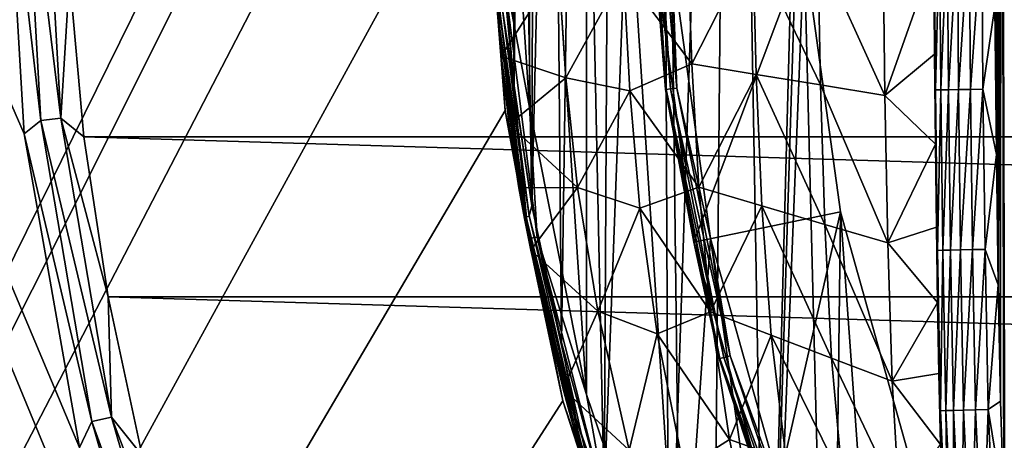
# Model space of a CAD drawing. Header units: metres. Extents: x -50 to 50, y -86 to 50.
# Tile 235 of 256: x -27.74 to -17.72, y -6.36 to -2.08. Entities that reach past the tile are written whole.
import ezdxf

# ---------------------------------------------------------------- set-up
doc = ezdxf.new("R2010")
doc.units = ezdxf.units.M
doc.layers.add('solid_MONTA1__SW0001', color=7, linetype='CONTINUOUS')

msp = doc.modelspace()

# ---------------------------------------------------------------- linework, layer by layer
at = {"layer": 'solid_MONTA1__SW0001'}
for points in [[(-27.132597, -6.430617, 102.5), (-26.202694, -9.536955, 102.5), (-50, 47.999832, 102.5)], [(-35, -15.346529, 102.5), (-50, 47.999832, 102.5), (-26.202694, -9.536955, 102.5)], [(-27.695787, -3.236854, 102.5), (-27.132597, -6.430617, 102.5), (-50, 47.999832, 102.5)], [(-27.884312, 0, 102.5), (-27.695787, -3.236854, 102.5), (-50, 47.999832, 102.5)], [(-21.249317, 8.801449, 108.5), (-49.207382, 47.907551, 108.5), (-49.207382, -47.907551, 108.5)], [(-19.532427, 11.926859, 172.399994), (-20.138325, -10.865766, 172.399994), (-20.504257, 10.164474, 172.399994)], [(-19.532427, 11.926859, 172.399994), (-19.759472, 1.35131, 172.399994), (-20.138325, -10.865766, 172.399994)], [(-20.504257, 10.164474, 172.399994), (-21.137657, -8.777222, 172.399994), (-21.21496, 8.602894, 172.399994)], [(-20.504257, 10.164474, 172.399994), (-20.685776, -9.789806, 172.399994), (-21.137657, -8.777222, 172.399994)], [(-20.504257, 10.164474, 172.399994), (-20.138325, -10.865766, 172.399994), (-20.685776, -9.789806, 172.399994)], [(-22.216209, 5.953105, 108.5), (-21.249317, 8.801449, 108.5), (-49.207382, -47.907551, 108.5)], [(-21.21496, 8.602894, 172.399994), (-21.137657, -8.777222, 172.399994), (-21.795845, -6.950985, 172.399994)], [(-21.21496, 8.602894, 172.399994), (-21.795845, -6.950985, 172.399994), (-21.716579, 7.222098, 172.399994)], [(-21.716579, 7.222098, 172.399994), (-21.795845, -6.950985, 172.399994), (-22.067518, 6.002307, 172.399994)], [(-17.793131, 5.054829, 189.45874), (-17.762457, -5.956562, 189.513428), (-17.754503, 6.984076, 189.450638)], [(-17.762457, -5.956562, 189.513428), (-17.727072, -7.011664, 189.520584), (-17.754503, 6.984076, 189.450638)], [(-17.719584, -7.154973, 189.521759), (-13.32256, 6.986013, 189.772842), (-17.754503, 6.984076, 189.450638)], [(-17.727072, -7.011664, 189.520584), (-17.719584, -7.154973, 189.521759), (-17.754503, 6.984076, 189.450638)], [(-22.803211, 3.001976, 108.5), (-22.216209, 5.953105, 108.5), (-49.207382, -47.907551, 108.5)], [(-22.067518, 6.002307, 172.399994), (-22.230368, -5.359756, 172.399994), (-22.321268, 4.937643, 172.399994)], [(-22.067518, 6.002307, 172.399994), (-21.795845, -6.950985, 172.399994), (-22.230368, -5.359756, 172.399994)], [(-21.974751, 5.888117, 169.800003), (-22.555387, 2.969061, 169.800003), (-21.974751, -5.888117, 169.800003)], [(-21.974751, 5.888117, 169.800003), (-21.974751, -5.888117, 169.800003), (-21.01807, -8.706412, 169.800003)], [(-21.10498, -1.443897, 169.800003), (-21.974751, 5.888117, 169.800003), (-21.01807, -8.706412, 169.800003)], [(-17.793131, 5.054829, 189.45874), (-17.812948, 3.334671, 189.466507), (-17.804319, -3.446553, 189.499451)], [(-17.793131, 5.054829, 189.45874), (-17.804319, -3.446553, 189.499451), (-17.785398, -4.774765, 189.506653)], [(-17.793131, 5.054829, 189.45874), (-17.785398, -4.774765, 189.506653), (-17.762457, -5.956562, 189.513428)], [(-22.321268, 4.937643, 172.399994), (-22.230368, -5.359756, 172.399994), (-22.528954, -3.969812, 172.399994)], [(-22.321268, 4.937643, 172.399994), (-22.528954, -3.969812, 172.399994), (-22.508324, 4.019641, 172.399994)], [(-22.508324, 4.019641, 172.399994), (-22.528954, -3.969812, 172.399994), (-22.649572, 3.200033, 172.399994)], [(-17.812948, 3.334671, 189.466507), (-17.819149, -1.940992, 189.491608), (-17.804319, -3.446553, 189.499451)], [(-22.649572, 3.200033, 172.399994), (-22.710571, -2.750857, 172.399994), (-22.750916, 2.414013, 172.399994)], [(-22.649572, 3.200033, 172.399994), (-22.528954, -3.969812, 172.399994), (-22.710571, -2.750857, 172.399994)], [(-23, 0, 108.5), (-22.803211, 3.001976, 108.5), (-49.207382, -47.907551, 108.5)], [(-22.555387, 2.969061, 169.800003), (-22.75, 0, 169.800003), (-22.555387, -2.969061, 169.800003)], [(-22.555387, 2.969061, 169.800003), (-22.555387, -2.969061, 169.800003), (-21.974751, -5.888117, 169.800003)], [(-22.750916, 2.414013, 172.399994), (-22.710571, -2.750857, 172.399994), (-22.803843, -1.692167, 172.399994)], [(-20.138325, -10.865766, 172.399994), (-19.759472, 1.35131, 172.399994), (-19.759472, -1.35131, 172.399994)], [(-27.700274, 0, 102.390617), (-27.5261, -3.101447, 102.390617), (-27.884312, 0, 102.5)], [(-27.324066, -3.078683, 102.322868), (-27.5261, -3.101447, 102.390617), (-27.700274, 0, 102.390617)], [(-27.496962, 0, 102.322868), (-27.324066, -3.078683, 102.322868), (-27.700274, 0, 102.390617)], [(-23, 0, 169.300003), (-22.803232, -3.002102, 169.300003), (-22.92452, -1.442289, 169.471008)], [(-22.803211, -3.001976, 108.5), (-22.803232, -3.002102, 169.300003), (-23, 0, 169.300003)], [(-22.803211, -3.001976, 108.5), (-23, 0, 169.300003), (-23, 0, 108.5)], [(-22.55537, -2.969471, 169.733017), (-22.75, 0, 169.733017), (-22.837755, -1.43683, 169.621521)], [(-22.55537, -2.969471, 169.733017), (-22.555387, -2.969061, 169.800003), (-22.75, 0, 169.800003)], [(-22.55537, -2.969471, 169.733017), (-22.75, 0, 169.800003), (-22.75, 0, 169.733017)], [(-21.170485, -2.787147, 170.021729), (-21.277317, -1.455408, 170.100891), (-21.353165, 0, 170.021729)], [(-21.353165, 0, 170.021729), (-21.344723, 0, 169.938705), (-21.162115, -2.786045, 169.938705)], [(-21.170485, -2.787147, 170.021729), (-21.353165, 0, 170.021729), (-21.162115, -2.786045, 169.938705)], [(-21.344723, 0, 169.938705), (-21.303139, 0, 169.866348), (-21.120888, -2.780618, 169.866348)], [(-21.162115, -2.786045, 169.938705), (-21.344723, 0, 169.938705), (-21.120888, -2.780618, 169.866348)], [(-21.303139, 0, 169.866348), (-21.235653, 0, 169.817276), (-21.053978, -2.771809, 169.817276)], [(-21.120888, -2.780618, 169.866348), (-21.303139, 0, 169.866348), (-21.053978, -2.771809, 169.817276)], [(-21.053978, -2.771809, 169.817276), (-21.235653, 0, 169.817276), (-21.10498, -1.443897, 169.800003)], [(-22.803211, -3.001976, 108.5), (-23, 0, 108.5), (-49.207382, -47.907551, 108.5)], [(-27.5261, -3.101447, 102.390617), (-27.695787, -3.236854, 102.5), (-27.884312, 0, 102.5)], [(-27.496962, 0, 102.322868), (-27.235411, -1.635489, 102.300003), (-27.324066, -3.078683, 102.322868)], [(-18.4356, -1.159853, 188.992844), (-18.43948, -1.434468, 188.975891), (-18.432665, -2.427393, 188.979355)], [(-18.382864, -1.15898, 189.120239), (-18.4356, -1.159853, 188.992844), (-18.423464, -2.791618, 189.00119)], [(-18.423464, -2.791618, 189.00119), (-18.4356, -1.159853, 188.992844), (-18.432665, -2.427393, 188.979355)], [(-18.382864, -1.15898, 189.120239), (-18.423464, -2.791618, 189.00119), (-18.370724, -2.790418, 189.128586)], [(-18.382864, -1.15898, 189.120239), (-18.370724, -2.790418, 189.128586), (-18.303427, -1.158032, 189.238144)], [(-18.370724, -2.790418, 189.128586), (-18.291283, -2.788998, 189.24649), (-18.303427, -1.158032, 189.238144)], [(-18.303427, -1.158032, 189.238144), (-18.291283, -2.788998, 189.24649), (-18.200632, -1.157064, 189.338501)], [(-18.291283, -2.788998, 189.24649), (-18.188488, -2.787433, 189.346832), (-18.200632, -1.157064, 189.338501)], [(-18.200632, -1.157064, 189.338501), (-18.188488, -2.787433, 189.346832), (-18.080864, -1.156137, 189.41507)], [(-18.188488, -2.787433, 189.346832), (-18.06872, -2.78582, 189.423401), (-18.080864, -1.156137, 189.41507)], [(-18.080864, -1.156137, 189.41507), (-18.06872, -2.78582, 189.423401), (-17.952267, -1.155302, 189.464737)], [(-18.06872, -2.78582, 189.423401), (-17.940126, -2.784259, 189.473053), (-17.952267, -1.155302, 189.464737)], [(-17.952267, -1.155302, 189.464737), (-17.940126, -2.784259, 189.473053), (-17.819149, -1.940992, 189.491608)], [(-21.596418, -1.599444, 177.368988), (-20.902079, -2.525986, 179.798492), (-20.946735, -1.26397, 179.798492)], [(-20.946735, -1.26397, 179.798492), (-20.902079, -2.525986, 179.798492), (-20.283012, -1.305478, 182.227997)], [(-19.759472, -1.35131, 172.399994), (-21.277317, -1.455408, 170.100891), (-20.880962, -4.339114, 170.100891)], [(-20.902079, -2.525986, 179.798492), (-20.247484, -2.633518, 182.227997), (-20.283012, -1.305478, 182.227997)], [(-19.391319, -4.029763, 172.399994), (-19.759472, -1.35131, 172.399994), (-20.880962, -4.339114, 170.100891)], [(-20.283012, -1.305478, 182.227997), (-19.592896, -2.740884, 184.657501), (-19.619291, -1.346831, 184.657501)], [(-20.283012, -1.305478, 182.227997), (-20.247484, -2.633518, 182.227997), (-19.592896, -2.740884, 184.657501)], [(-20.138325, -10.865766, 172.399994), (-19.759472, -1.35131, 172.399994), (-19.48756, -12.000267, 172.399994)], [(-19.48756, -12.000267, 172.399994), (-19.759472, -1.35131, 172.399994), (-19.391319, -4.029763, 172.399994)], [(-19.619291, -1.346831, 184.657501), (-18.938303, -2.848187, 187.087006), (-18.955568, -1.388128, 187.087006)], [(-19.619291, -1.346831, 184.657501), (-19.592896, -2.740884, 184.657501), (-18.938303, -2.848187, 187.087006)], [(-18.955568, -1.388128, 187.087006), (-18.938303, -2.848187, 187.087006), (-18.43948, -1.434468, 188.975891)], [(-22.92452, -1.442289, 169.471008), (-22.562986, -4.30412, 169.471008), (-22.837755, -1.43683, 169.621521)], [(-22.803232, -3.002102, 169.300003), (-22.562986, -4.30412, 169.471008), (-22.92452, -1.442289, 169.471008)], [(-22.55537, -2.969471, 169.733017), (-22.837755, -1.43683, 169.621521), (-22.477591, -4.28783, 169.621521)], [(-22.562986, -4.30412, 169.471008), (-22.477591, -4.28783, 169.621521), (-22.837755, -1.43683, 169.621521)], [(-21.170485, -2.787147, 170.021729), (-20.880962, -4.339114, 170.100891), (-21.277317, -1.455408, 170.100891)], [(-20.711926, -4.303764, 169.800003), (-21.10498, -1.443897, 169.800003), (-21.01807, -8.706412, 169.800003)], [(-21.053978, -2.771809, 169.817276), (-21.10498, -1.443897, 169.800003), (-20.711926, -4.303764, 169.800003)], [(-18.938303, -2.848187, 187.087006), (-18.432665, -2.427393, 188.979355), (-18.43948, -1.434468, 188.975891)], [(-22.902084, -1.694793, 172.517258), (-22.840857, -2.447452, 172.518631), (-22.257689, -1.539092, 174.939468)], [(-22.840857, -2.447452, 172.518631), (-22.184681, -2.666708, 174.939468), (-22.257689, -1.539092, 174.939468)], [(-22.257689, -1.539092, 174.939468), (-22.184681, -2.666708, 174.939468), (-21.596418, -1.599444, 177.368988)], [(-22.184681, -2.666708, 174.939468), (-21.533815, -2.800956, 177.368988), (-21.596418, -1.599444, 177.368988)], [(-21.596418, -1.599444, 177.368988), (-21.533815, -2.800956, 177.368988), (-20.902079, -2.525986, 179.798492)], [(-27.324066, -3.078683, 102.322868), (-27.235411, -1.635489, 102.300003), (-27.087706, -3.268541, 102.300003)], [(27.235426, -1.635291, 102.300003), (27.087748, -3.268196, 102.300003), (-27.235411, -1.635489, 102.300003)], [(27.087748, -3.268196, 102.300003), (-27.087706, -3.268541, 102.300003), (-27.235411, -1.635489, 102.300003)], [(-22.878601, -1.998641, 172.473969), (-22.840857, -2.447452, 172.518631), (-22.902084, -1.694793, 172.517258)], [(-22.803843, -1.692167, 172.399994), (-22.710571, -2.750857, 172.399994), (-22.830194, -1.977287, 172.411438)], [(-22.86083, -1.987975, 172.43779), (-22.587141, -4.086051, 172.43779), (-22.878601, -1.998641, 172.473969)], [(-22.878601, -1.998641, 172.473969), (-22.603525, -4.09918, 172.473969), (-22.840857, -2.447452, 172.518631)], [(-22.587141, -4.086051, 172.43779), (-22.603525, -4.09918, 172.473969), (-22.878601, -1.998641, 172.473969)], [(-22.830194, -1.977287, 172.411438), (-22.557961, -4.071554, 172.411438), (-22.86083, -1.987975, 172.43779)], [(-22.557961, -4.071554, 172.411438), (-22.587141, -4.086051, 172.43779), (-22.86083, -1.987975, 172.43779)], [(-22.528954, -3.969812, 172.399994), (-22.557961, -4.071554, 172.411438), (-22.830194, -1.977287, 172.411438)], [(-22.710571, -2.750857, 172.399994), (-22.528954, -3.969812, 172.399994), (-22.830194, -1.977287, 172.411438)], [(-17.940126, -2.784259, 189.473053), (-17.804319, -3.446553, 189.499451), (-17.819149, -1.940992, 189.491608)], [(-22.840857, -2.447452, 172.518631), (-22.76119, -3.144313, 172.518402), (-22.184681, -2.666708, 174.939468)], [(-22.603525, -4.09918, 172.473969), (-22.76119, -3.144313, 172.518402), (-22.840857, -2.447452, 172.518631)], [(-18.938303, -2.848187, 187.087006), (-18.423645, -3.344218, 188.982254), (-18.432665, -2.427393, 188.979355)], [(-18.423464, -2.791618, 189.00119), (-18.432665, -2.427393, 188.979355), (-18.423645, -3.344218, 188.982254)], [(-21.533815, -2.800956, 177.368988), (-20.832233, -3.779736, 179.798492), (-20.902079, -2.525986, 179.798492)], [(-20.902079, -2.525986, 179.798492), (-20.832233, -3.779736, 179.798492), (-20.247484, -2.633518, 182.227997)], [(-22.76119, -3.144313, 172.518402), (-22.06661, -3.782833, 174.939468), (-22.184681, -2.666708, 174.939468)], [(-22.184681, -2.666708, 174.939468), (-22.06661, -3.782833, 174.939468), (-21.533815, -2.800956, 177.368988)], [(-20.832233, -3.779736, 179.798492), (-20.191366, -3.969359, 182.227997), (-20.247484, -2.633518, 182.227997)], [(-20.247484, -2.633518, 182.227997), (-19.550507, -4.15881, 184.657501), (-19.592896, -2.740884, 184.657501)], [(-20.247484, -2.633518, 182.227997), (-20.191366, -3.969359, 182.227997), (-19.550507, -4.15881, 184.657501)], [(-22.06661, -3.782833, 174.939468), (-21.432604, -3.995424, 177.368988), (-21.533815, -2.800956, 177.368988)], [(-21.533815, -2.800956, 177.368988), (-21.432604, -3.995424, 177.368988), (-20.832233, -3.779736, 179.798492)], [(-21.170485, -2.787147, 170.021729), (-21.162115, -2.786045, 169.938705), (-20.617418, -5.524421, 169.938705)], [(-20.625572, -5.526606, 170.021729), (-20.880962, -4.339114, 170.100891), (-21.170485, -2.787147, 170.021729)], [(-20.625572, -5.526606, 170.021729), (-21.170485, -2.787147, 170.021729), (-20.617418, -5.524421, 169.938705)], [(-21.162115, -2.786045, 169.938705), (-21.120888, -2.780618, 169.866348), (-20.577253, -5.513658, 169.866348)], [(-20.617418, -5.524421, 169.938705), (-21.162115, -2.786045, 169.938705), (-20.577253, -5.513658, 169.866348)], [(-21.120888, -2.780618, 169.866348), (-21.053978, -2.771809, 169.817276), (-20.512066, -5.496192, 169.817276)], [(-20.577253, -5.513658, 169.866348), (-21.120888, -2.780618, 169.866348), (-20.512066, -5.496192, 169.817276)], [(-20.512066, -5.496192, 169.817276), (-21.053978, -2.771809, 169.817276), (-20.711926, -4.303764, 169.800003)], [(-19.592896, -2.740884, 184.657501), (-18.909645, -4.348196, 187.087006), (-18.938303, -2.848187, 187.087006)], [(-19.592896, -2.740884, 184.657501), (-19.550507, -4.15881, 184.657501), (-18.909645, -4.348196, 187.087006)], [(-18.423464, -2.791618, 189.00119), (-18.423645, -3.344218, 188.982254), (-18.41324, -4.187446, 188.984589)], [(-18.370724, -2.790418, 189.128586), (-18.423464, -2.791618, 189.00119), (-18.402937, -4.423066, 189.009964)], [(-18.402937, -4.423066, 189.009964), (-18.423464, -2.791618, 189.00119), (-18.41324, -4.187446, 188.984589)], [(-18.370724, -2.790418, 189.128586), (-18.402937, -4.423066, 189.009964), (-18.350187, -4.421571, 189.137344)], [(-18.370724, -2.790418, 189.128586), (-18.350187, -4.421571, 189.137344), (-18.291283, -2.788998, 189.24649)], [(-18.350187, -4.421571, 189.137344), (-18.270741, -4.419724, 189.255249), (-18.291283, -2.788998, 189.24649)], [(-18.291283, -2.788998, 189.24649), (-18.270741, -4.419724, 189.255249), (-18.188488, -2.787433, 189.346832)], [(-18.270741, -4.419724, 189.255249), (-18.167944, -4.417618, 189.355576), (-18.188488, -2.787433, 189.346832)], [(-18.188488, -2.787433, 189.346832), (-18.167944, -4.417618, 189.355576), (-18.06872, -2.78582, 189.423401)], [(-18.167944, -4.417618, 189.355576), (-18.048176, -4.415386, 189.432129), (-18.06872, -2.78582, 189.423401)], [(-18.06872, -2.78582, 189.423401), (-18.048176, -4.415386, 189.432129), (-17.940126, -2.784259, 189.473053)], [(-18.048176, -4.415386, 189.432129), (-17.919586, -4.413167, 189.481766), (-17.940126, -2.784259, 189.473053)], [(-17.940126, -2.784259, 189.473053), (-17.919586, -4.413167, 189.481766), (-17.804319, -3.446553, 189.499451)], [(-18.938303, -2.848187, 187.087006), (-18.909645, -4.348196, 187.087006), (-18.423645, -3.344218, 188.982254)], [(-22.216209, -5.953105, 108.5), (-22.803211, -3.001976, 108.5), (-49.207382, -47.907551, 108.5)], [(-22.216209, -5.953105, 108.5), (-22.803232, -3.002102, 169.300003), (-22.803211, -3.001976, 108.5)], [(-22.803232, -3.002102, 169.300003), (-22.216293, -5.952838, 169.300003), (-22.562986, -4.30412, 169.471008)], [(-22.216209, -5.953105, 108.5), (-22.216293, -5.952838, 169.300003), (-22.803232, -3.002102, 169.300003)], [(-21.974813, -5.888133, 169.733017), (-21.974751, -5.888117, 169.800003), (-22.555387, -2.969061, 169.800003)], [(-21.974813, -5.888133, 169.733017), (-22.555387, -2.969061, 169.800003), (-22.55537, -2.969471, 169.733017)], [(-21.974813, -5.888133, 169.733017), (-22.55537, -2.969471, 169.733017), (-22.477591, -4.28783, 169.621521)], [(-27.5261, -3.101447, 102.390617), (-27.00577, -6.163891, 102.390617), (-27.695787, -3.236854, 102.5)], [(-27.324066, -3.078683, 102.322868), (-26.807554, -6.118649, 102.322868), (-27.5261, -3.101447, 102.390617)], [(-26.807554, -6.118649, 102.322868), (-27.00577, -6.163891, 102.390617), (-27.5261, -3.101447, 102.390617)], [(-27.324066, -3.078683, 102.322868), (-27.087706, -3.268541, 102.300003), (-26.841286, -4.896891, 102.300003)], [(-27.324066, -3.078683, 102.322868), (-26.841286, -4.896891, 102.300003), (-26.807554, -6.118649, 102.322868)], [(-22.76119, -3.144313, 172.518402), (-22.662031, -3.785838, 172.516632), (-22.06661, -3.782833, 174.939468)], [(-22.603525, -4.09918, 172.473969), (-22.662031, -3.785838, 172.516632), (-22.76119, -3.144313, 172.518402)], [(-27.00577, -6.163891, 102.390617), (-27.132597, -6.430617, 102.5), (-27.695787, -3.236854, 102.5)], [(27.087748, -3.268196, 102.300003), (26.841366, -4.896449, 102.300003), (-27.087706, -3.268541, 102.300003)], [(26.841366, -4.896449, 102.300003), (-26.841286, -4.896891, 102.300003), (-27.087706, -3.268541, 102.300003)], [(-18.909645, -4.348196, 187.087006), (-18.41324, -4.187446, 188.984589), (-18.423645, -3.344218, 188.982254)], [(-17.919586, -4.413167, 189.481766), (-17.785398, -4.774765, 189.506653), (-17.804319, -3.446553, 189.499451)], [(-22.662031, -3.785838, 172.516632), (-22.541029, -4.421008, 172.517487), (-22.06661, -3.782833, 174.939468)], [(-22.603525, -4.09918, 172.473969), (-22.541029, -4.421008, 172.517487), (-22.662031, -3.785838, 172.516632)], [(-22.541029, -4.421008, 172.517487), (-21.858332, -5.040253, 174.939468), (-22.06661, -3.782833, 174.939468)], [(-22.06661, -3.782833, 174.939468), (-21.858332, -5.040253, 174.939468), (-21.432604, -3.995424, 177.368988)], [(-21.432604, -3.995424, 177.368988), (-20.712383, -5.048985, 179.798492), (-20.832233, -3.779736, 179.798492)], [(-20.832233, -3.779736, 179.798492), (-20.712383, -5.048985, 179.798492), (-20.191366, -3.969359, 182.227997)], [(-22.528954, -3.969812, 172.399994), (-22.230368, -5.359756, 172.399994), (-22.557961, -4.071554, 172.411438)], [(-21.858332, -5.040253, 174.939468), (-21.255571, -5.273095, 177.368988), (-21.432604, -3.995424, 177.368988)], [(-21.432604, -3.995424, 177.368988), (-21.255571, -5.273095, 177.368988), (-20.712383, -5.048985, 179.798492)], [(-20.712383, -5.048985, 179.798492), (-20.096691, -5.284695, 182.227997), (-20.191366, -3.969359, 182.227997)], [(-20.191366, -3.969359, 182.227997), (-19.481009, -5.520238, 184.657501), (-19.550507, -4.15881, 184.657501)], [(-20.191366, -3.969359, 182.227997), (-20.096691, -5.284695, 182.227997), (-19.481009, -5.520238, 184.657501)], [(-22.587141, -4.086051, 172.43779), (-22.109833, -6.146503, 172.43779), (-22.603525, -4.09918, 172.473969)], [(-22.603525, -4.09918, 172.473969), (-22.12501, -6.161405, 172.473969), (-22.541029, -4.421008, 172.517487)], [(-22.109833, -6.146503, 172.43779), (-22.12501, -6.161405, 172.473969), (-22.603525, -4.09918, 172.473969)], [(-22.557961, -4.071554, 172.411438), (-22.081989, -6.129307, 172.411438), (-22.587141, -4.086051, 172.43779)], [(-22.081989, -6.129307, 172.411438), (-22.109833, -6.146503, 172.43779), (-22.587141, -4.086051, 172.43779)], [(-22.230368, -5.359756, 172.399994), (-22.081989, -6.129307, 172.411438), (-22.557961, -4.071554, 172.411438)], [(-19.391319, -4.029763, 172.399994), (-20.880962, -4.339114, 170.100891), (-20.095633, -7.14199, 170.100891)], [(-18.662142, -6.632329, 172.399994), (-19.391319, -4.029763, 172.399994), (-20.095633, -7.14199, 170.100891)], [(-19.48756, -12.000267, 172.399994), (-19.391319, -4.029763, 172.399994), (-18.736177, -13.144352, 172.399994)], [(-18.736177, -13.144352, 172.399994), (-19.391319, -4.029763, 172.399994), (-18.662142, -6.632329, 172.399994)], [(-19.550507, -4.15881, 184.657501), (-18.865322, -5.755735, 187.087006), (-18.909645, -4.348196, 187.087006)], [(-19.550507, -4.15881, 184.657501), (-19.481009, -5.520238, 184.657501), (-18.865322, -5.755735, 187.087006)], [(-18.909645, -4.348196, 187.087006), (-18.401897, -4.952671, 188.986252), (-18.41324, -4.187446, 188.984589)], [(-18.402937, -4.423066, 189.009964), (-18.41324, -4.187446, 188.984589), (-18.401897, -4.952671, 188.986252)], [(-22.562986, -4.30412, 169.471008), (-21.845621, -7.098073, 169.471008), (-22.477591, -4.28783, 169.621521)], [(-22.216293, -5.952838, 169.300003), (-21.845621, -7.098073, 169.471008), (-22.562986, -4.30412, 169.471008)], [(-21.974813, -5.888133, 169.733017), (-22.477591, -4.28783, 169.621521), (-21.762941, -7.071208, 169.621521)], [(-21.845621, -7.098073, 169.471008), (-21.762941, -7.071208, 169.621521), (-22.477591, -4.28783, 169.621521)], [(-20.711926, -4.303764, 169.800003), (-21.01807, -8.706412, 169.800003), (-19.702078, -11.374999, 169.800003)], [(-19.932884, -7.08411, 169.800003), (-20.711926, -4.303764, 169.800003), (-19.702078, -11.374999, 169.800003)], [(-20.512066, -5.496192, 169.817276), (-20.711926, -4.303764, 169.800003), (-19.932884, -7.08411, 169.800003)], [(-20.625572, -5.526606, 170.021729), (-20.095633, -7.14199, 170.100891), (-20.880962, -4.339114, 170.100891)], [(-18.909645, -4.348196, 187.087006), (-18.865322, -5.755735, 187.087006), (-18.401897, -4.952671, 188.986252)], [(-22.541029, -4.421008, 172.517487), (-22.213125, -5.834363, 172.516113), (-21.858332, -5.040253, 174.939468)], [(-22.12501, -6.161405, 172.473969), (-22.213125, -5.834363, 172.516113), (-22.541029, -4.421008, 172.517487)], [(-18.350187, -4.421571, 189.137344), (-18.402937, -4.423066, 189.009964), (-18.372347, -6.055935, 189.019333)], [(-18.402937, -4.423066, 189.009964), (-18.401897, -4.952671, 188.986252), (-18.38924, -5.677427, 188.986465)], [(-18.372347, -6.055935, 189.019333), (-18.402937, -4.423066, 189.009964), (-18.38924, -5.677427, 188.986465)], [(-18.350187, -4.421571, 189.137344), (-18.372347, -6.055935, 189.019333), (-18.31959, -6.053909, 189.146713)], [(-18.350187, -4.421571, 189.137344), (-18.31959, -6.053909, 189.146713), (-18.270741, -4.419724, 189.255249)], [(-18.31959, -6.053909, 189.146713), (-18.240141, -6.051303, 189.264587), (-18.270741, -4.419724, 189.255249)], [(-18.270741, -4.419724, 189.255249), (-18.240141, -6.051303, 189.264587), (-18.167944, -4.417618, 189.355576)], [(-18.240141, -6.051303, 189.264587), (-18.137348, -6.048246, 189.364899), (-18.167944, -4.417618, 189.355576)], [(-18.167944, -4.417618, 189.355576), (-18.137348, -6.048246, 189.364899), (-18.048176, -4.415386, 189.432129)], [(-18.137348, -6.048246, 189.364899), (-18.017591, -6.044927, 189.441437), (-18.048176, -4.415386, 189.432129)], [(-18.048176, -4.415386, 189.432129), (-18.017591, -6.044927, 189.441437), (-17.919586, -4.413167, 189.481766)], [(-18.017591, -6.044927, 189.441437), (-17.889017, -6.04156, 189.491043), (-17.919586, -4.413167, 189.481766)], [(-17.919586, -4.413167, 189.481766), (-17.889017, -6.04156, 189.491043), (-17.785398, -4.774765, 189.506653)], [(-17.889017, -6.04156, 189.491043), (-17.762457, -5.956562, 189.513428), (-17.785398, -4.774765, 189.506653)], [(26.841366, -4.896449, 102.300003), (26.496367, -6.509337, 102.300003), (-26.841286, -4.896891, 102.300003)], [(26.496367, -6.509337, 102.300003), (-26.496246, -6.509824, 102.300003), (-26.841286, -4.896891, 102.300003)], [(-26.807554, -6.118649, 102.322868), (-26.841286, -4.896891, 102.300003), (-26.496246, -6.509824, 102.300003)], [(-18.865322, -5.755735, 187.087006), (-18.38924, -5.677427, 188.986465), (-18.401897, -4.952671, 188.986252)], [(-22.213125, -5.834363, 172.516113), (-21.541166, -6.457064, 174.939468), (-21.858332, -5.040253, 174.939468)], [(-21.858332, -5.040253, 174.939468), (-21.541166, -6.457064, 174.939468), (-21.255571, -5.273095, 177.368988)], [(-21.255571, -5.273095, 177.368988), (-20.518377, -6.34879, 179.798492), (-20.712383, -5.048985, 179.798492)], [(-20.712383, -5.048985, 179.798492), (-20.518377, -6.34879, 179.798492), (-20.096691, -5.284695, 182.227997)], [(-21.541166, -6.457064, 174.939468), (-20.984133, -6.642826, 177.368988), (-21.255571, -5.273095, 177.368988)], [(-21.255571, -5.273095, 177.368988), (-20.984133, -6.642826, 177.368988), (-20.518377, -6.34879, 179.798492)], [(-20.518377, -6.34879, 179.798492), (-19.943689, -6.555906, 182.227997), (-20.096691, -5.284695, 182.227997)], [(-20.096691, -5.284695, 182.227997), (-19.36902, -6.76286, 184.657501), (-19.481009, -5.520238, 184.657501)], [(-20.096691, -5.284695, 182.227997), (-19.943689, -6.555906, 182.227997), (-19.36902, -6.76286, 184.657501)], [(-22.230368, -5.359756, 172.399994), (-21.795845, -6.950985, 172.399994), (-22.081989, -6.129307, 172.411438)], [(-20.577253, -5.513658, 169.866348), (-20.512066, -5.496192, 169.817276), (-19.619184, -8.126533, 169.817276)], [(-19.619184, -8.126533, 169.817276), (-20.512066, -5.496192, 169.817276), (-19.932884, -7.08411, 169.800003)], [(-20.625572, -5.526606, 170.021729), (-20.617418, -5.524421, 169.938705), (-19.719954, -8.168272, 169.938705)], [(-19.727751, -8.171502, 170.021729), (-20.095633, -7.14199, 170.100891), (-20.625572, -5.526606, 170.021729)], [(-19.727751, -8.171502, 170.021729), (-20.625572, -5.526606, 170.021729), (-19.719954, -8.168272, 169.938705)], [(-20.617418, -5.524421, 169.938705), (-20.577253, -5.513658, 169.866348), (-19.681534, -8.152358, 169.866348)], [(-19.719954, -8.168272, 169.938705), (-20.617418, -5.524421, 169.938705), (-19.681534, -8.152358, 169.866348)], [(-19.681534, -8.152358, 169.866348), (-20.577253, -5.513658, 169.866348), (-19.619184, -8.126533, 169.817276)], [(-19.481009, -5.520238, 184.657501), (-18.794344, -6.969787, 187.087006), (-18.865322, -5.755735, 187.087006)], [(-19.481009, -5.520238, 184.657501), (-19.36902, -6.76286, 184.657501), (-18.794344, -6.969787, 187.087006)], [(-18.865322, -5.755735, 187.087006), (-18.373348, -6.398661, 188.984833), (-18.38924, -5.677427, 188.986465)], [(-18.372347, -6.055935, 189.019333), (-18.38924, -5.677427, 188.986465), (-18.373348, -6.398661, 188.984833)], [(-18.865322, -5.755735, 187.087006), (-18.794344, -6.969787, 187.087006), (-18.373348, -6.398661, 188.984833)], [(-22.213125, -5.834363, 172.516113), (-21.997732, -6.619183, 172.516586), (-21.541166, -6.457064, 174.939468)], [(-22.12501, -6.161405, 172.473969), (-21.997732, -6.619183, 172.516586), (-22.213125, -5.834363, 172.516113)], [(-21.018259, -8.706048, 169.733017), (-21.974751, -5.888117, 169.800003), (-21.974813, -5.888133, 169.733017)], [(-21.018259, -8.706048, 169.733017), (-21.974813, -5.888133, 169.733017), (-21.762941, -7.071208, 169.621521)], [(-21.018259, -8.706048, 169.733017), (-21.01807, -8.706412, 169.800003), (-21.974751, -5.888117, 169.800003)], [(-21.249317, -8.801449, 108.5), (-22.216209, -5.953105, 108.5), (-49.207382, -47.907551, 108.5)], [(-22.216293, -5.952838, 169.300003), (-21.249229, -8.801719, 169.300003), (-21.845621, -7.098073, 169.471008)], [(-21.249317, -8.801449, 108.5), (-21.249229, -8.801719, 169.300003), (-22.216293, -5.952838, 169.300003)], [(-21.249317, -8.801449, 108.5), (-22.216293, -5.952838, 169.300003), (-22.216209, -5.953105, 108.5)], [(-17.889017, -6.04156, 189.491043), (-17.727072, -7.011664, 189.520584), (-17.762457, -5.956562, 189.513428)], [(-18.372347, -6.055935, 189.019333), (-18.373348, -6.398661, 188.984833), (-18.345625, -7.14174, 188.981659)], [(-18.31959, -6.053909, 189.146713), (-18.372347, -6.055935, 189.019333), (-18.294241, -7.709547, 189.032593)], [(-18.294241, -7.709547, 189.032593), (-18.372347, -6.055935, 189.019333), (-18.345625, -7.14174, 188.981659)], [(-18.31959, -6.053909, 189.146713), (-18.241652, -7.703642, 189.159912), (-18.240141, -6.051303, 189.264587)], [(-18.31959, -6.053909, 189.146713), (-18.294241, -7.709547, 189.032593), (-18.241652, -7.703642, 189.159912)], [(-18.241652, -7.703642, 189.159912), (-18.162462, -7.695563, 189.27771), (-18.240141, -6.051303, 189.264587)], [(-18.240141, -6.051303, 189.264587), (-18.162462, -7.695563, 189.27771), (-18.137348, -6.048246, 189.364899)], [(-18.162462, -7.695563, 189.27771), (-18.060011, -7.685684, 189.377945), (-18.137348, -6.048246, 189.364899)], [(-18.137348, -6.048246, 189.364899), (-18.060011, -7.685684, 189.377945), (-18.017591, -6.044927, 189.441437)], [(-18.060011, -7.685684, 189.377945), (-17.940651, -7.674617, 189.454361), (-18.017591, -6.044927, 189.441437)], [(-18.017591, -6.044927, 189.441437), (-17.940651, -7.674617, 189.454361), (-17.889017, -6.04156, 189.491043)], [(-17.940651, -7.674617, 189.454361), (-17.812506, -7.663093, 189.50386), (-17.889017, -6.04156, 189.491043)], [(-17.889017, -6.04156, 189.491043), (-17.812506, -7.663093, 189.50386), (-17.727072, -7.011664, 189.520584)], [(-27.00577, -6.163891, 102.390617), (-26.145826, -9.14882, 102.390617), (-27.132597, -6.430617, 102.5)], [(-26.807554, -6.118649, 102.322868), (-25.953922, -9.081671, 102.322868), (-27.00577, -6.163891, 102.390617)], [(-25.953922, -9.081671, 102.322868), (-26.145826, -9.14882, 102.390617), (-27.00577, -6.163891, 102.390617)], [(-26.807554, -6.118649, 102.322868), (-26.496246, -6.509824, 102.300003), (-26.054459, -8.09918, 102.300003)], [(-26.807554, -6.118649, 102.322868), (-26.054459, -8.09918, 102.300003), (-25.953922, -9.081671, 102.322868)], [(-22.109833, -6.146503, 172.43779), (-21.465246, -8.161451, 172.43779), (-22.12501, -6.161405, 172.473969)], [(-22.12501, -6.161405, 172.473969), (-21.478729, -8.178278, 172.473969), (-21.997732, -6.619183, 172.516586)], [(-21.465246, -8.161451, 172.43779), (-21.478729, -8.178278, 172.473969), (-22.12501, -6.161405, 172.473969)], [(-22.081989, -6.129307, 172.411438), (-21.439342, -8.141201, 172.411438), (-22.109833, -6.146503, 172.43779)], [(-21.439342, -8.141201, 172.411438), (-21.465246, -8.161451, 172.43779), (-22.109833, -6.146503, 172.43779)], [(-21.795845, -6.950985, 172.399994), (-21.439342, -8.141201, 172.411438), (-22.081989, -6.129307, 172.411438)], [(-20.984133, -6.642826, 177.368988), (-20.243849, -7.651334, 179.798492), (-20.518377, -6.34879, 179.798492)], [(-20.518377, -6.34879, 179.798492), (-20.243849, -7.651334, 179.798492), (-19.943689, -6.555906, 182.227997)]]:
    msp.add_3dface(points, dxfattribs=at)

doc.saveas('drawing.dxf')
